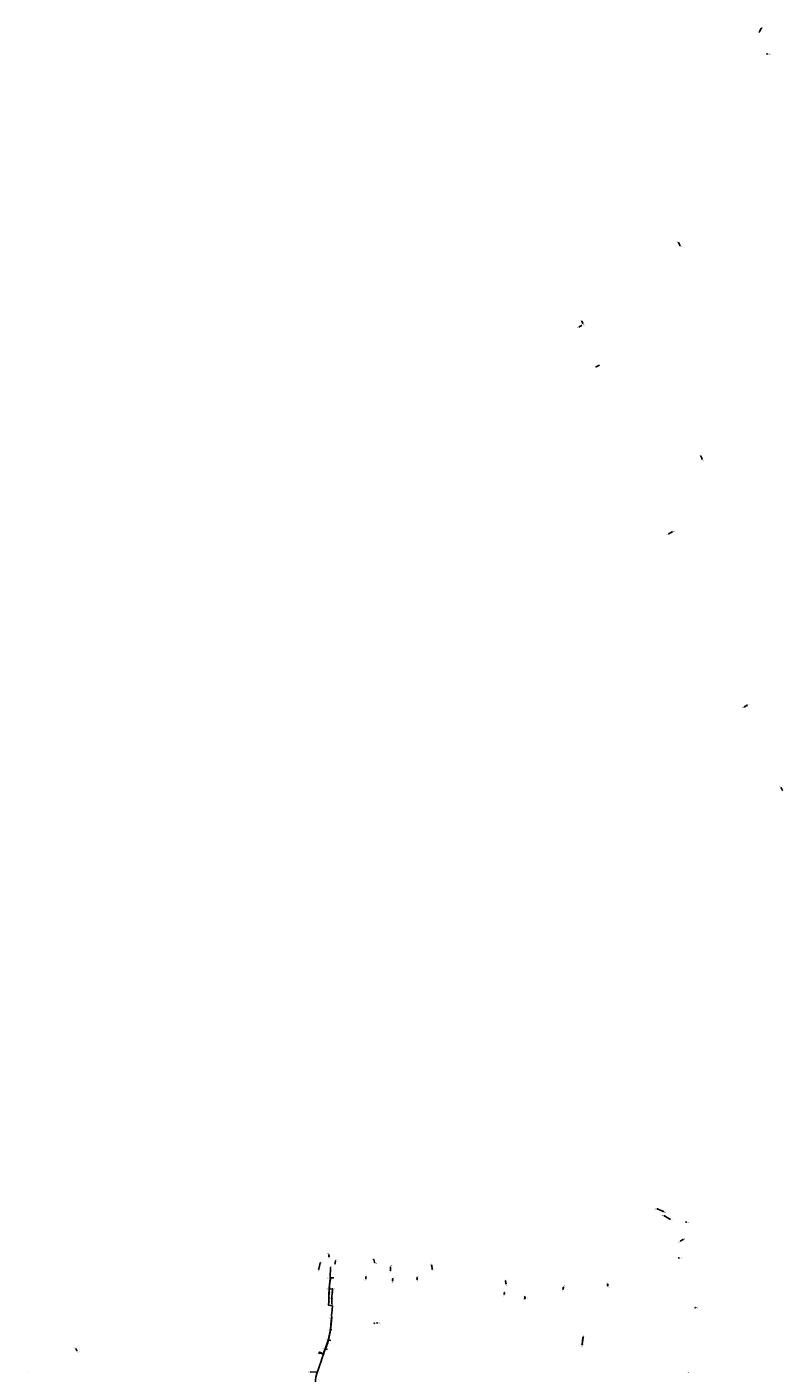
# Model space of a CAD drawing. Header units: metres. Extents: x 179992 to 198392, y 351761 to 369438.
# Tile 57 of 194: x 183992 to 186972, y 361029 to 366329. Entities that reach past the tile are written whole.
import ezdxf

# ---------------------------------------------------------------- set-up
doc = ezdxf.new("R2010")
doc.units = ezdxf.units.M

msp = doc.modelspace()

# ---------------------------------------------------------------- linework, layer by layer
at = {"layer": 'B-WE-RI-DRAINAGE-DRAIN', "linetype": 'Continuous'}
msp.add_lwpolyline([(186232.166, 364990.172), (186243.29, 364995.906)], dxfattribs=at)
at = {"layer": 'B-WE-RI-DRAINAGE-DRAIN_BETON_1000', "linetype": 'Continuous'}
msp.add_lwpolyline([(186177.489, 361141.426), (186180.7, 361169.04)], dxfattribs=at)
at = {"layer": 'B-WE-RI-DRAINAGE-DRAIN_BETON_1250', "linetype": 'Continuous'}
msp.add_lwpolyline([(186176.571, 361141.793), (186179.691, 361169.04)], dxfattribs=at)
at = {"layer": 'B-WE-RI-DRAINAGE-DRAIN_BETON_300', "linetype": 'Continuous'}
for points in [[(186816.322, 363652.037), (186826.643, 363657.656)], [(186964.417, 363324.303), (186960.977, 363332.675)], [(186500.793, 361647.423), (186522.301, 361634.679)], [(186564.99, 361549.174), (186573.614, 361554.037)]]:
    msp.add_lwpolyline(points, dxfattribs=at)
at = {"layer": 'B-WE-RI-DRAINAGE-DRAIN_BETON_500', "linetype": 'Continuous'}
for points in [[(186875.326, 366310.977), (186882.092, 366322.559)], [(186561.847, 365468.329), (186557.009, 365478.381)], [(186179.578, 365162.19), (186176.138, 365168.841)], [(186166.39, 365148.314), (186174.303, 365152.786)], [(186648.985, 364627.834), (186644.054, 364638.499)], [(186518.71, 364333.066), (186530.866, 364340.062)], [(186473.491, 361674.833), (186496.053, 361664.878)], [(186103.08, 361365.672), (186101.817, 361359.465)]]:
    msp.add_lwpolyline(points, dxfattribs=at)
at = {"layer": 'B-WE-RI-DRAINAGE-DRAIN_PE_300', "linetype": 'Continuous'}
for points in [[(185180.215, 361493.215), (185180.341, 361487.09)], [(185356.524, 361475.443), (185360.199, 361464.857)], [(185585.156, 361452.764), (185586.814, 361438.028)], [(185422.721, 361445.869), (185422.125, 361433.205)], [(185431.445, 361399.184), (185430.952, 361392.96)], [(185527.728, 361404.631), (185527.474, 361398.256)], [(185875.656, 361391.048), (185876.83, 361380.695)], [(186277.83, 361378.47), (186277.899, 361372.297)], [(185870.749, 361344.819), (185870.274, 361339.634)], [(185951.053, 361322.764), (185952.32, 361326.432)], [(185951.41, 361328.794), (185952.32, 361326.432)]]:
    msp.add_lwpolyline(points, dxfattribs=at)
at = {"layer": 'B-WE-RI-DRAINAGE-DRAIN_PE_400', "linetype": 'Continuous'}
msp.add_lwpolyline([(184185.045, 361122.986), (184188.077, 361117.579)], dxfattribs=at)
at = {"layer": 'B-WE-RI-DRAINAGE-DRAIN_PVC_160', "linetype": 'Continuous'}
for points in [[(185146.495, 361462.24), (185140.337, 361438.01)], [(185325.966, 361406.796), (185325.219, 361401.062)]]:
    msp.add_lwpolyline(points, dxfattribs=at)
at = {"layer": 'B-WE-RI-DRAINAGE-DRAIN_PVC_315', "linetype": 'Continuous'}
msp.add_lwpolyline([(185206.184, 361469.759), (185204.445, 361461)], dxfattribs=at)
at = {"layer": 'B-WE-RI-DRAINAGE-DRAIN_PVC_500', "linetype": 'Continuous'}
msp.add_lwpolyline([(185135.354, 361033.143), (185108.405, 361032.799)], dxfattribs=at)
at = {"layer": 'B-WE-RI-DRAINAGE-RIOOLPUT_INSPECTIEPUT'}
for centre in [(186875.33, 366310.98), (186882.09, 366322.56), (186557.01, 365478.38), (186561.85, 365468.33), (186176.14, 365168.84), (186179.58, 365162.19), (186166.39, 365148.31), (186174.3, 365152.79), (186232.17, 364990.17), (186243.29, 364995.91), (186644.05, 364638.5), (186648.98, 364627.83), (186518.71, 364333.07), (186530.87, 364340.06), (186816.32, 363652.04), (186826.64, 363657.66), (186960.98, 363332.67), (186964.42, 363324.3), (186473.49, 361674.83), (186496.05, 361664.88), (186500.79, 361647.42), (186522.3, 361634.68), (186564.99, 361549.17), (186573.61, 361554.04), (185146.49, 361462.24), (185180.21, 361493.22), (185180.34, 361487.09), (185204.45, 361461), (185206.18, 361469.76), (185356.52, 361475.44), (185360.2, 361464.86), (185140.34, 361438.01), (185325.22, 361401.06), (185325.97, 361406.8), (185422.12, 361433.21), (185422.72, 361445.87), (185431.45, 361399.18), (185527.47, 361398.26), (185527.73, 361404.63), (185586.81, 361438.03), (185430.95, 361392.96), (185870.75, 361344.82), (185876.83, 361380.7), (186101.82, 361359.47), (186103.08, 361365.67), (186277.83, 361378.47), (186277.9, 361372.3), (185870.27, 361339.63), (185951.05, 361322.76), (185951.41, 361328.79), (185952.32, 361326.43), (186176.57, 361141.79), (186177.49, 361141.43), (186179.69, 361169.04), (186180.7, 361169.04), (184185.05, 361122.99), (184188.08, 361117.58), (185108.4, 361032.8), (185135.35, 361033.14)]:
    msp.add_circle(centre, 0.8, dxfattribs=at)
at = {"layer": 'B-WE-RI-DRAINAGE-RIOOLPUT_OVERSTORTPUT'}
for centre in [(185585.16, 361452.76), (185875.66, 361391.05)]:
    msp.add_circle(centre, 0.8, dxfattribs=at)
at = {"layer": 'B-WE-RI-DRAINAGE_STROMINGSRICHTING'}
for points in [[(185181.03, 361491.73), (185180.28, 361490.15), (185179.47, 361491.7)], [(185204.85, 361467.06), (185205.31, 361465.38), (185206.38, 361466.76)], [(185358.57, 361471.75), (185358.36, 361470.15), (185357.21, 361471.27)], [(185324.62, 361402.48), (185325.59, 361403.93), (185326.16, 361402.28)], [(185421.77, 361441.01), (185422.42, 361439.54), (185423.21, 361440.94)], [(185526.88, 361403.03), (185527.6, 361401.44), (185528.44, 361402.97)], [(185430.3, 361394.58), (185431.2, 361396.07), (185431.85, 361394.46)], [(186102, 361364.25), (186102.45, 361362.57), (186103.52, 361363.94)], [(186278.63, 361376.95), (186277.86, 361375.38), (186277.07, 361376.93)], [(185869.59, 361340.74), (185870.51, 361342.23), (185871.15, 361340.6)], [(185950.44, 361323.38), (185951.69, 361324.6), (185951.91, 361322.87)], [(185953.15, 361326.44), (185951.86, 361327.61), (185951.7, 361325.88)], [(184188, 361119.3), (184186.56, 361120.28), (184186.64, 361118.54)]]:
    msp.add_lwpolyline(points, dxfattribs=at)
at = {"layer": 'B-WE-RI-HWA-KOLKAANSLUITLEIDING_PVC_125', "linetype": 'Continuous'}
msp.add_lwpolyline([(185186.51, 361443.53), (185186.81, 361436.6)], dxfattribs=at)
at = {"layer": 'B-WE-RI-HWA-RIOOLLEIDING_PVC_125', "linetype": 'Continuous'}
msp.add_lwpolyline([(185172, 361137.6), (185169.36, 361130.46), (185163.96, 361119), (185161.04, 361112.41), (185158.52, 361105.96), (185156.76, 361101.53), (185157.92, 361100.81)], dxfattribs=at)
at = {"layer": 'B-WE-RI-HWA-RIOOLLEIDING_PVC_200', "linetype": 'Continuous'}
msp.add_lwpolyline([(185185.16, 361402.86), (185185.62, 361418.26), (185186.23, 361430.66), (185186.54, 361439.84), (185186.51, 361443.53)], dxfattribs=at)
at = {"layer": 'B-WE-RI-HWA-RIOOLPUT_INSPECTIEPUT'}
for centre in [(185186.51, 361443.53), (185172, 361137.6), (185157.92, 361100.81)]:
    msp.add_circle(centre, 0.8, dxfattribs=at)
at = {"layer": 'B-WE-RI-PERSLEIDING-POMPPUT'}
msp.add_circle((185185.16, 361402.86), 0.8, dxfattribs=at)
at = {"layer": 'B-WE-RI-PERSLEIDING-RIOOLPUT_INSPECTIEPUT'}
msp.add_circle((185159.15, 361103.19), 0.8, dxfattribs=at)
at = {"layer": 'B-WE-RI-PERSLEIDING_PP_50', "linetype": 'Continuous'}
for points in [[(185159.152, 361103.189), (185159.364, 361104.578), (185163.302, 361115.286), (185173.664, 361141.923), (185179.52, 361162.49), (185182.894, 361177.501), (185184.91, 361189.899), (185186.664, 361200.221), (185187.743, 361208.249), (185189.295, 361222.417), (185191.15, 361248.05), (185190.25, 361255.051), (185191.328, 361266.062), (185192.778, 361277.466), (185193.965, 361294.021), (185179.178, 361295.351), (185179.856, 361309.849), (185179.81, 361323.075), (185180.021, 361332.668), (185180.443, 361344.369), (185180.864, 361353.329), (185185.16, 361402.86)], [(185159.89, 361102.95), (185142.308, 361108.176)]]:
    msp.add_lwpolyline(points, dxfattribs=at)
at = {"layer": 'B-WE-RI-PERSLEIDING_PP_63', "linetype": 'Continuous'}
msp.add_lwpolyline([(185123.918, 360924.21), (185123.346, 360931.125), (185121.845, 360949.607), (185121.722, 360957.058), (185121.31, 360974.353), (185125.528, 360983.606), (185126.938, 361000.761), (185128.818, 361012.276), (185132.343, 361026.846), (185138.688, 361045.411), (185143.623, 361057.63), (185149.498, 361075.49), (185152.856, 361084.814), (185159.156, 361103.149), (185159.152, 361103.189)], dxfattribs=at)
at = {"layer": 'B-WE-RI-PERSLEIDING_STROMINGSRICHTING'}
msp.add_lwpolyline([(185149.92, 361106.66), (185151.1, 361105.56), (185149.51, 361105.28)], dxfattribs=at)
at = {"layer": 'B-WE-RI-RIOOLPUT_INSPECTIEPUT'}
for centre in [(186905, 366222), (186586, 361623), (186558, 361482), (186622, 361286), (185359, 361225), (185370, 361226)]:
    msp.add_circle(centre, 0.8, dxfattribs=at)
at = {"layer": 'B-WE-RI-VWA-POMPPUT'}
msp.add_circle((185159.89, 361102.95), 0.8, dxfattribs=at)
at = {"layer": 'B-WE-RI-VWA-RIOOLLEIDING', "linetype": 'Continuous'}
for points in [[(185182.923, 361378.915), (185187.27, 361403.89)], [(185200.11, 361403.84), (185187.27, 361403.89), (185184.35, 361403.76), (185184.31, 361403.35), (185185.16, 361402.86)], [(185179.757, 361346.825), (185181.08, 361346.71)], [(185180.28, 361325.78), (185181.08, 361346.71)], [(185181.08, 361346.71), (185181.867, 361360.186)], [(185181.867, 361360.186), (185182.923, 361378.915)], [(185194.61, 361359.187), (185181.867, 361360.186)], [(185181.881, 361378.832), (185182.923, 361378.915)], [(185192.09, 361323.1), (185193.7, 361346.71)], [(185193.7, 361346.71), (185194.23, 361353.69)], [(185196.38, 361348.06), (185193.7, 361346.71)], [(185194.23, 361353.69), (185194.61, 361359.187)], [(185196.65, 361353.96), (185194.23, 361353.69)], [(185179.041, 361325.981), (185180.28, 361325.78)], [(185179.203, 361308.98), (185180.325, 361308.78)], [(185180.325, 361308.78), (185180.28, 361325.78)], [(185193.859, 361299.886), (185192.066, 361300.202), (185192.09, 361323.1)], [(185190.138, 361242.4), (185189.716, 361235.569)], [(185193.16, 361242.06), (185190.138, 361242.4)], [(185185.964, 361199.665), (185177.549, 361158.595)], [(185189.716, 361235.569), (185185.964, 361199.665)], [(185191.82, 361199.12), (185185.964, 361199.665)], [(185191.55, 361235.35), (185189.716, 361235.569)], [(185177.549, 361158.595), (185165.69, 361124.599)], [(185187.79, 361157.26), (185177.549, 361158.595)], [(185165.69, 361124.599), (185157.18, 361104.15)], [(185157.18, 361104.15), (185159.89, 361102.95)], [(185174.11, 361121.03), (185165.69, 361124.599)]]:
    msp.add_lwpolyline(points, dxfattribs=at)
at = {"layer": 'B-WE-RI-VWA-RIOOLLEIDING_PVC_160', "linetype": 'Continuous'}
msp.add_lwpolyline([(185140.28, 361103.96), (185142.25, 361108.82), (185143.51, 361111.27), (185147.43, 361109.79), (185154.02, 361105.93), (185157.18, 361104.15)], dxfattribs=at)
at = {"layer": 'B-WE-RI-VWA-RIOOLPUT_INSPECTIEPUT'}
for centre in [(185181.08, 361346.71), (185181.87, 361360.19), (185193.7, 361346.71), (185194.23, 361353.69), (185194.61, 361359.19), (185180.28, 361325.78), (185180.33, 361308.78), (185192.09, 361323.1), (185190.14, 361242.4), (185185.96, 361199.66), (185189.72, 361235.57), (185177.55, 361158.59), (185157.18, 361104.15), (185165.69, 361124.6)]:
    msp.add_circle(centre, 0.8, dxfattribs=at)

# ---------------------------------------------------------------- texts
at = {"layer": 'B-WE-RI-DRAINAGE_AFM'}
for s, rotation, p in [('500', 59.71, (186877.25, 366315.83)), ('500', -64.3, (186559.45, 365475.09)), ('500', -62.65, (186177.83, 365167.23)), ('500', 29.47, (186168.6, 365150.46)), ('500', -65.19, (186646.57, 364634.89)), ('500', 29.92, (186523.03, 364336.46)), ('300', 28.56, (186819.74, 363654.78)), ('300', -67.66, (186962.83, 363330.23)), ('500', -23.81, (186483.66, 361671.18)), ('300', -30.65, (186510.6, 361642.51)), ('300', 29.42, (186567.55, 361551.49)), ('160', 75.74, (185142.28, 361448.82)), ('300', -88.82, (185181.03, 361491.73)), ('315', 78.77, (185204.25, 361464)), ('300', -70.86, (185358.58, 361471.88)), ('160', 82.58, (185324.62, 361402.48)), ('300', 87.31, (185421.56, 361438.01)), ('300', 87.72, (185526.75, 361399.91)), ('300', -83.58, (185586.59, 361447.06)), ('300', 85.47, (185430.3, 361394.56)), ('300', -83.53, (185876.85, 361387.53)), ('500', 78.5, (186101.38, 361361.19)), ('300', -89.36, (186278.62, 361376.95)), ('300', 84.77, (185869.6, 361340.73)), ('300', 70.94, (185950.43, 361323.38)), ('300', -68.93, (185952.02, 361329.37)), ('1250', 83.47, (186177.12, 361153.43)), ('1500*1000', 83.37, (186177.77, 361150.65)), ('400', -60.72, (184186.48, 361122.04)), ('500', 0.73, (185120.3, 361033.72))]:
    msp.add_text(s, height=1.3, rotation=rotation, dxfattribs=at).set_placement(p)
at = {"layer": 'B-WE-RI-DRAINAGE_BOB'}
for s, rotation, p in [('26.20', -23.81, (186474.59, 361672.38)), ('26.20', -23.81, (186489.11, 361665.98)), ('26.31', -30.65, (186501.6, 361644.85)), ('26.31', -30.65, (186515.53, 361636.6)), ('25.44', 75.74, (185146.56, 361455.21)), ('25.38', -70.86, (185355.48, 361472.96)), ('25.14', -70.86, (185356.27, 361470.69)), ('25.44', 75.74, (185142.57, 361439.51)), ('24.80', 87.31, (185424.02, 361435.12)), ('26.08', 87.31, (185424.2, 361438.99)), ('25.37', -83.58, (185583.59, 361450.58)), ('25.37', -83.58, (185584.26, 361444.58)), ('24.92', -83.53, (185874.09, 361388.86)), ('24.92', -83.53, (185874.28, 361387.25))]:
    msp.add_text(s, height=1.2, rotation=rotation, dxfattribs=at).set_placement(p)
at = {"layer": 'B-WE-RI-DRAINAGE_PUTDEKSELNIVEAU'}
for s, p in [('-999.99', (186869.97, 366303.02)), ('-999.99', (186884.56, 366324.63)), ('-999.99', (186549.14, 365480.66)), ('-999.99', (186563.88, 365460.14)), ('-999.99', (186168.12, 365171.04)), ('-999.99', (186156.43, 365143.05)), ('-999.99', (186178.5, 365152.17)), ('-999.99', (186181.76, 365154.07)), ('-999.99', (186222.13, 364985.05)), ('-999.99', (186247.57, 364995.15)), ('-999.99', (186636.27, 364640.81)), ('-999.99', (186650.94, 364619.61)), ('-999.99', (186508.75, 364327.8)), ('-999.99', (186535.06, 364339.45)), ('-999.99', (186806.32, 363646.84)), ('-999.99', (186830.88, 363656.97)), ('-999.99', (186953.34, 363335.05)), ('-999.99', (186966.22, 363316.01)), ('27.50', (186461.87, 361673.77)), ('27.50', (186489.44, 361646.88)), ('27.50', (186500.44, 361659.99)), ('27.50', (186526.42, 361629.27)), ('-999.99', (186555.03, 361543.91)), ('-999.99', (186577.81, 361553.42)), ('27.00', (185147.74, 361464.84)), ('28.00', (185172.85, 361495.97)), ('28.00', (185180.42, 361478.45)), ('27.50', (185199.85, 361452.46)), ('27.50', (185207.18, 361472.41)), ('27.00', (185347.68, 361477.91)), ('27.00', (185361.76, 361456.48)), ('27.00', (185577.37, 361455.49)), ('27.00', (185135.49, 361429.53)), ('27.50', (185326.63, 361409.51)), ('27.00', (185418.27, 361424.57)), ('27.50', (185422.97, 361448.62)), ('27.50', (185431.86, 361401.93)), ('27.50', (185527.98, 361407.38)), ('27.00', (185587.32, 361429.41)), ('27.50', (185320.95, 361392.47)), ('27.50', (185426.93, 361384.34)), ('27.50', (185523.62, 361389.62)), ('27.00', (185867.87, 361393.77)), ('27.50', (185871.25, 361347.55)), ('27.00', (185877.33, 361372.08)), ('27.00', (186097.22, 361350.93)), ('27.00', (186104.08, 361368.33)), ('27.50', (186270.55, 361381.23)), ('27.50', (186277.9, 361363.66)), ('27.50', (185866.17, 361331.02)), ('27.00', (185942.41, 361331.2)), ('27.50', (185945.81, 361314.41)), ('27.50', (185957.12, 361323.49)), ('-999.99', (186173.11, 361133.19)), ('-999.99', (186174.02, 361132.82)), ('-999.99', (186180.28, 361171.76)), ('-999.99', (186181.28, 361171.76)), ('27.00', (184175.44, 361125.1)), ('27.00', (184190.4, 361109.54)), ('-999.99', (185097.85, 361029.86)), ('-999.99', (185140.15, 361030.2))]:
    msp.add_text(s, height=1.2, dxfattribs=at).set_placement(p)
at = {"layer": 'B-WE-RI-DRAINAGE_PUTNUMMER'}
for s, p in [('833A', (186884.56, 366326.67)), ('833B', (186869.97, 366305.06)), ('834A', (186549.14, 365482.7)), ('834B', (186563.88, 365462.18)), ('835A', (186168.12, 365173.08)), ('836B', (186156.43, 365145.09)), ('836A', (186178.5, 365154.21)), ('835B', (186181.76, 365156.11)), ('837B', (186222.13, 364987.09)), ('837A', (186247.57, 364997.19)), ('838A', (186636.27, 364642.85)), ('838B', (186650.94, 364621.65)), ('844B', (186508.75, 364329.84)), ('844A', (186535.06, 364341.49)), ('845B', (186806.32, 363648.88)), ('845A', (186830.88, 363659.01)), ('846A', (186953.34, 363337.09)), ('846B', (186966.22, 363318.05)), ('1030A', (186461.87, 361675.81)), ('1030B', (186500.44, 361662.03)), ('1029A', (186489.44, 361648.92)), ('1029B', (186526.42, 361631.31)), ('307A', (186577.81, 361555.46)), ('307B', (186555.03, 361545.95)), ('1012A', (185147.74, 361466.88)), ('1013A', (185172.85, 361498.01)), ('1013B', (185180.42, 361480.49)), ('1014B', (185199.85, 361454.5)), ('1014A', (185207.18, 361474.45)), ('1016A', (185347.68, 361479.95)), ('1016B', (185361.76, 361458.52)), ('1019A', (185422.97, 361450.66)), ('1022A', (185577.37, 361457.53)), ('1012B', (185135.49, 361431.57)), ('1015A', (185326.63, 361411.55)), ('1019B', (185418.27, 361426.61)), ('1020A', (185431.86, 361403.97)), ('1021A', (185527.98, 361409.42)), ('1022B', (185587.32, 361431.45)), ('1015B', (185320.95, 361394.51)), ('1020B', (185426.93, 361386.38)), ('1021B', (185523.62, 361391.66)), ('1024A', (185867.87, 361395.81)), ('1023A', (185871.25, 361349.59)), ('1024B', (185877.33, 361374.12)), ('1027B', (186097.22, 361352.97)), ('1027A', (186104.08, 361370.37)), ('1028A', (186270.55, 361383.27)), ('1028B', (186277.9, 361365.7)), ('1023B', (185866.17, 361333.06)), ('1025A', (185942.41, 361333.24)), ('1026A', (185945.81, 361316.45)), ('1025B', (185957.12, 361325.53)), ('306B', (186173.11, 361135.23)), ('305B', (186174.02, 361134.86)), ('306A', (186180.28, 361173.8)), ('305A', (186181.28, 361173.8)), ('1011A', (184175.44, 361127.14)), ('1011B', (184190.4, 361111.58)), ('1010A', (183991.42, 361028.77)), ('304A', (185097.85, 361031.9)), ('304B', (185140.15, 361032.24))]:
    msp.add_text(s, height=1.8, dxfattribs=at).set_placement(p)
at = {"layer": 'B-WE-RI-HWA_AFM'}
for s, rotation, p in [('200', 88.29, (185184.56, 361409.02)), ('200', 87.18, (185185.06, 361422.94)), ('200', 88.07, (185185.56, 361433.71)), ('200', -89.53, (185187.3, 361443.26)), ('125', -87.52, (185187.37, 361441.66)), ('125', 69.71, (185169.41, 361132.83)), ('125', 68.33, (185156.34, 361102.6)), ('125', 68.66, (185158.49, 361108.03)), ('125', 66.1, (185161.16, 361114.6)), ('125', 64.77, (185165.28, 361123.64))]:
    msp.add_text(s, height=1.3, rotation=rotation, dxfattribs=at).set_placement(p)
at = {"layer": 'B-WE-RI-HWA_BOB'}
msp.add_text('25.91', height=1.2, rotation=88.29, dxfattribs=at).set_placement((185187.02, 361404.81))
at = {"layer": 'B-WE-RI-HWA_PUTDEKSELNIVEAU'}
for s, p in [('28.06', (185186.51, 361446.29)), ('28.44', (185173.72, 361140.04)), ('28.28', (185151.88, 361092.49))]:
    msp.add_text(s, height=1.2, dxfattribs=at).set_placement(p)
at = {"layer": 'B-WE-RI-HWA_PUTNUMMER'}
for s, p in [('G12_08A1', (185186.51, 361448.33)), ('7201R2', (185173.72, 361142.08)), ('7201R1', (185151.88, 361094.53))]:
    msp.add_text(s, height=1.8, dxfattribs=at).set_placement(p)
at = {"layer": 'B-WE-RI-PERSLEIDING_AFM'}
for s, rotation, p in [('50', 87.31, (185179.83, 361347.85)), ('50', 87.32, (185178.69, 361301.6)), ('50', 88.74, (185179.13, 361326.86)), ('50', 84.41, (185189.91, 361259.61)), ('50', 85.9, (185192.52, 361284.77)), ('50', 82.35, (185186.29, 361203.32)), ('50', 85.86, (185189.36, 361234.24)), ('50', 74.11, (185175.56, 361151.43)), ('50', 80.76, (185182.96, 361182.78)), ('63', 70.19, (185150.08, 361079.45)), ('50', -16.55, (185150.32, 361106.59)), ('63', 71.04, (185154.92, 361093.25)), ('50', 69.81, (185160.24, 361109.24)), ('63', 71.13, (185134.43, 361035.41)), ('63', 68.01, (185140.04, 361050.85)), ('63', 71.79, (185145.49, 361065.81))]:
    msp.add_text(s, height=1.3, rotation=rotation, dxfattribs=at).set_placement(p)
at = {"layer": 'B-WE-RI-PERSLEIDING_BOB'}
for s, rotation, p in [('-99.00', 85.04, (185186.28, 361394.97)), ('99.00', -16.55, (185143.71, 361105.88)), ('85.00', -16.55, (185152.86, 361103.16))]:
    msp.add_text(s, height=1.2, rotation=rotation, dxfattribs=at).set_placement(p)
at = {"layer": 'B-WE-RI-PERSLEIDING_PUTDEKSELNIVEAU'}
for s, p in [('27.55', (185170.29, 361400.25)), ('999.00', (185148.65, 361101))]:
    msp.add_text(s, height=1.2, dxfattribs=at).set_placement(p)
at = {"layer": 'B-WE-RI-PERSLEIDING_PUTNUMMER'}
for s, p in [('G12_08A', (185170.29, 361402.29)), ('6621', (185148.65, 361103.04))]:
    msp.add_text(s, height=1.8, dxfattribs=at).set_placement(p)
at = {"layer": 'B-WE-RI-VWA_AFM'}
for rotation, p in [(2.55, (185184.22, 361404.53)), (-0.22, (185192.13, 361404.65)), (86.66, (185180.6, 361351.92)), (86.77, (185181.52, 361368.04)), (80.13, (185184.06, 361390.01)), (-4.48, (185186.73, 361360.59)), (85.66, (185193.07, 361348.68)), (86.05, (185193.53, 361354.93)), (26.74, (185193.31, 361347.38)), (6.37, (185193.8, 361354.4)), (87.81, (185179.85, 361334.72)), (-89.85, (185181.08, 361318.85)), (89.94, (185191.3, 361310.09)), (86.1, (185192, 361333.4)), (-10, (185191.57, 361301.08)), (86.46, (185189.05, 361237.49)), (-6.42, (185190.2, 361243.18)), (84.03, (185186.91, 361216.14)), (-5.32, (185187.42, 361200.34)), (-6.81, (185189.19, 361236.43)), (70.77, (185170.37, 361140.38)), (78.42, (185180.67, 361177.75)), (-7.43, (185181.23, 361158.9)), (67.93, (185139.95, 361105.23)), (62.78, (185141.46, 361109.01)), (-20.68, (185144.29, 361111.82)), (-30.36, (185149.77, 361109.33)), (-29.39, (185154.62, 361106.46)), (-23.88, (185157.43, 361104.9)), (67.41, (185160.12, 361113.24)), (-22.97, (185168.77, 361124.12))]:
    msp.add_text('160', height=1.3, rotation=rotation, dxfattribs=at).set_placement(p)
at = {"layer": 'B-WE-RI-VWA_PUTDEKSELNIVEAU'}
for s, p in [('999.00', (185171.32, 361357.58)), ('999.00', (185183.16, 361344.19)), ('999.00', (185183.69, 361351.17)), ('999.00', (185198.29, 361359.33)), ('999.00', (185176.65, 361302.75)), ('999.00', (185180.45, 361318.04)), ('999.00', (185181.16, 361338.97)), ('999.00', (185181.53, 361320.16)), ('999.00', (185181.29, 361244.04)), ('999.00', (185175.46, 361197.48)), ('999.00', (185179.17, 361233.05)), ('999.00', (185167.17, 361156.98)), ('28.66', (185153.3, 361095.61)), ('28.57', (185155.1, 361099.76)), ('999.00', (185155.48, 361123.46))]:
    msp.add_text(s, height=1.2, dxfattribs=at).set_placement(p)
at = {"layer": 'B-WE-RI-VWA_PUTNUMMER'}
for s, p in [('7196', (185171.32, 361359.62)), ('7199', (185183.16, 361346.23)), ('7198', (185183.69, 361353.21)), ('7197', (185198.29, 361361.37)), ('7193', (185176.65, 361304.79)), ('7194', (185180.45, 361320.08)), ('7195', (185181.16, 361341.01)), ('7200', (185181.53, 361322.2)), ('7207', (185181.29, 361246.08)), ('7209', (185175.46, 361199.52)), ('7208', (185179.17, 361235.09)), ('7210', (185167.17, 361159.02)), ('7212', (185153.3, 361097.65)), ('G12_07A', (185155.1, 361101.8)), ('7211', (185155.48, 361125.5)), ('7369', (186591.15, 361029.34))]:
    msp.add_text(s, height=1.8, dxfattribs=at).set_placement(p)
at = {"layer": 'B-WE-RI_PUTDEKSELNIVEAU'}
for p in [(186909.8, 366219.06), (186590.8, 361620.06), (186562.8, 361479.06), (186626.8, 361283.06), (185363.8, 361222.06), (185374.8, 361223.06)]:
    msp.add_text('-999.99', height=1.2, dxfattribs=at).set_placement(p)
at = {"layer": 'B-WE-RI_PUTNUMMER'}
for s, p in [('IBA1072', (186909.8, 366221.1)), ('IBA1053', (186590.8, 361622.1)), ('IBA1054', (186562.8, 361481.1)), ('IBA1050', (186626.8, 361285.1)), ('IBA1035', (185363.8, 361224.1)), ('IBA1034', (185374.8, 361225.1))]:
    msp.add_text(s, height=1.8, dxfattribs=at).set_placement(p)

doc.saveas('drawing.dxf')
